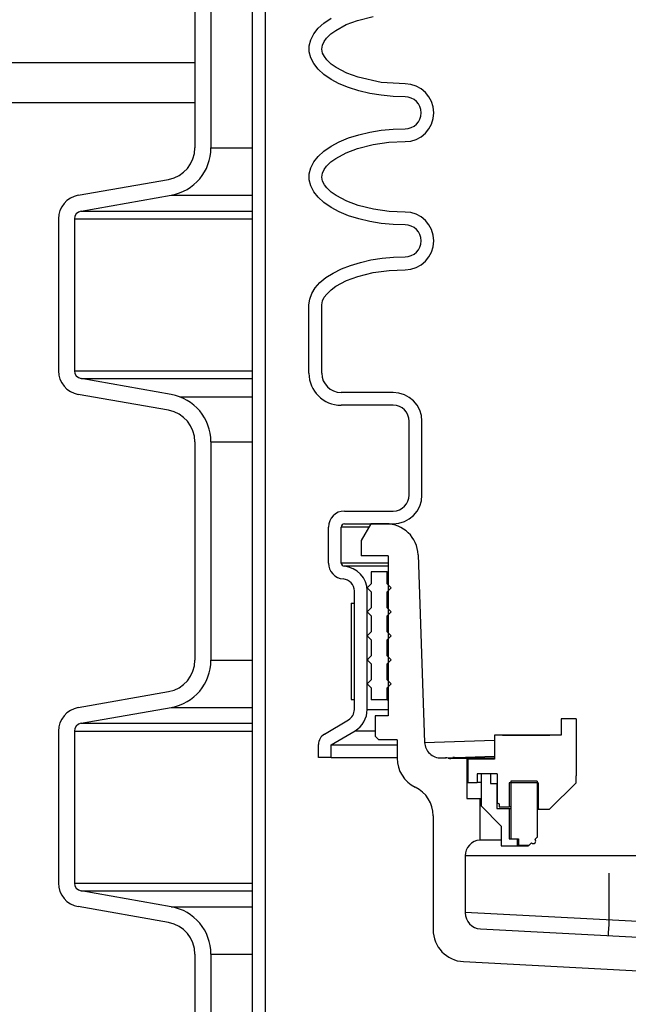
# Model space of a CAD drawing. Extents: x 2963 to 4079, y -422 to 622.
# Tile 69 of 119: x 3622.88 to 3627.63, y 488.44 to 496.12. Entities that reach past the tile are written whole.
import ezdxf

# ---------------------------------------------------------------- set-up
doc = ezdxf.new("R2010")
doc.units = 0
doc.header["$MEASUREMENT"] = 0
doc.layers.add('SPILL-BUCKET', color=1, linetype='CONTINUOUS')
doc.layers.add('TANK-SLAB', color=6, linetype='CONTINUOUS')

msp = doc.modelspace()

# ---------------------------------------------------------------- linework, layer by layer
at = {"layer": 'SPILL-BUCKET', "color": 1, "linetype": 'Continuous'}
for p, q in [((3624.69467, 488.25874), (3624.69467, 502.4563)), ((3624.79461, 488.25874), (3624.79461, 502.4563)), ((3624.24561, 496.8281), (3624.24561, 495.12461)), ((3624.37052, 496.8281), (3624.37052, 495.12461)), ((3625.20635, 496.05745), (3625.2517, 496.09869)), ((3625.2517, 496.09869), (3625.30702, 496.13676)), ((3625.4261, 496.08636), (3625.51408, 496.11935)), ((3625.51408, 496.11935), (3625.63534, 496.14999)), ((3625.1483, 495.96811), (3625.17171, 496.0137)), ((3625.17171, 496.0137), (3625.20635, 496.05745)), ((3625.27157, 495.98056), (3625.30533, 496.01363)), ((3625.30533, 496.01363), (3625.34338, 496.04159)), ((3625.34338, 496.04159), (3625.4261, 496.08636)), ((3625.1365, 495.92142), (3625.1483, 495.96811)), ((3625.23944, 495.92587), (3625.25267, 495.95467)), ((3625.25267, 495.95467), (3625.27157, 495.98056)), ((3625.1365, 495.87436), (3625.1365, 495.92142)), ((3625.1483, 495.82767), (3625.1365, 495.87436)), ((3625.235, 495.8951), (3625.23944, 495.92587)), ((3625.24119, 495.86457), (3625.235, 495.8951)), ((3625.25561, 495.83634), (3625.24119, 495.86457)), ((3625.17171, 495.78209), (3625.1483, 495.82767)), ((3625.20635, 495.73834), (3625.17171, 495.78209)), ((3625.27509, 495.81121), (3625.25561, 495.83634)), ((3625.30936, 495.77888), (3625.27509, 495.81121)), ((3625.2517, 495.6971), (3625.20635, 495.73834)), ((3625.34768, 495.75141), (3625.30936, 495.77888)), ((3625.43061, 495.70749), (3625.34768, 495.75141)), ((3625.51851, 495.67505), (3625.43061, 495.70749)), ((3625.30702, 495.65902), (3625.2517, 495.6971)), ((3625.37145, 495.62472), (3625.30702, 495.65902)), ((3625.69907, 495.63525), (3625.51851, 495.67505)), ((3625.88451, 495.62308), (3625.69907, 495.63525)), ((3625.44397, 495.59472), (3625.37145, 495.62472)), ((3625.52344, 495.5695), (3625.44397, 495.59472)), ((3625.60861, 495.54947), (3625.52344, 495.5695)), ((3625.69812, 495.53492), (3625.60861, 495.54947)), ((3625.79057, 495.52611), (3625.69812, 495.53492)), ((3625.88451, 495.52315), (3625.79057, 495.52611)), ((3625.52344, 495.22697), (3625.60861, 495.247)), ((3625.60861, 495.247), (3625.69812, 495.26155)), ((3625.69812, 495.26155), (3625.79057, 495.27037)), ((3625.79057, 495.27037), (3625.88451, 495.27332)), ((3625.30702, 495.13745), (3625.37145, 495.17175)), ((3625.37145, 495.17175), (3625.44397, 495.20175)), ((3625.44397, 495.20175), (3625.52344, 495.22697)), ((3625.63534, 495.15068), (3625.75915, 495.16796)), ((3625.75915, 495.16796), (3625.88451, 495.17339)), ((3625.20635, 495.05814), (3625.2517, 495.09937)), ((3625.2517, 495.09937), (3625.30702, 495.13745)), ((3625.4261, 495.08704), (3625.51408, 495.12003)), ((3625.51408, 495.12003), (3625.63534, 495.15068)), ((3625.1483, 494.9688), (3625.17171, 495.01438)), ((3625.17171, 495.01438), (3625.20635, 495.05814)), ((3625.27157, 494.98125), (3625.30533, 495.01431)), ((3625.30533, 495.01431), (3625.34338, 495.04227)), ((3625.34338, 495.04227), (3625.4261, 495.08704)), ((3625.1365, 494.92211), (3625.1483, 494.9688)), ((3625.23944, 494.92656), (3625.25267, 494.95536)), ((3625.25267, 494.95536), (3625.27157, 494.98125)), ((3623.33554, 494.75451), (3624.03916, 494.87858)), ((3625.1365, 494.87505), (3625.1365, 494.92211)), ((3625.1483, 494.82836), (3625.1365, 494.87505)), ((3625.235, 494.89579), (3625.23944, 494.92656)), ((3625.24119, 494.86525), (3625.235, 494.89579)), ((3625.25561, 494.83703), (3625.24119, 494.86525)), ((3625.17171, 494.78278), (3625.1483, 494.82836)), ((3625.27509, 494.81189), (3625.25561, 494.83703)), ((3625.30936, 494.77956), (3625.27509, 494.81189)), ((3623.35724, 494.63149), (3624.06085, 494.75556)), ((3625.20635, 494.73902), (3625.17171, 494.78278)), ((3625.2517, 494.69778), (3625.20635, 494.73902)), ((3625.34768, 494.75209), (3625.30936, 494.77956)), ((3625.43061, 494.70818), (3625.34768, 494.75209)), ((3625.51851, 494.67573), (3625.43061, 494.70818)), ((3625.30702, 494.6597), (3625.2517, 494.69778)), ((3625.37145, 494.6254), (3625.30702, 494.6597)), ((3625.6383, 494.64588), (3625.51851, 494.67573)), ((3625.76039, 494.62905), (3625.6383, 494.64588)), ((3623.18071, 494.56999), (3623.18071, 493.38546)), ((3623.30562, 494.56999), (3623.30562, 493.38546)), ((3625.44397, 494.5954), (3625.37145, 494.6254)), ((3625.52344, 494.57019), (3625.44397, 494.5954)), ((3625.60861, 494.55015), (3625.52344, 494.57019)), ((3625.88451, 494.62377), (3625.76039, 494.62905)), ((3625.69812, 494.5356), (3625.60861, 494.55015)), ((3625.79057, 494.52679), (3625.69812, 494.5356)), ((3625.88451, 494.52383), (3625.79057, 494.52679)), ((3625.53621, 494.23108), (3625.61874, 494.24965)), ((3625.61874, 494.24965), (3625.70515, 494.26311)), ((3625.70515, 494.26311), (3625.79417, 494.27127)), ((3625.79417, 494.27127), (3625.88451, 494.274)), ((3625.32351, 494.14776), (3625.38751, 494.17976)), ((3625.38751, 494.17976), (3625.45875, 494.20767)), ((3625.45875, 494.20767), (3625.53621, 494.23108)), ((3625.63703, 494.15173), (3625.75989, 494.16876)), ((3625.75989, 494.16876), (3625.88451, 494.17407)), ((3625.22087, 494.07341), (3625.26769, 494.11214)), ((3625.26769, 494.11214), (3625.32351, 494.14776)), ((3625.42815, 494.08863), (3625.51616, 494.12137)), ((3625.51616, 494.12137), (3625.63703, 494.15173)), ((3625.1568, 493.98894), (3625.18373, 494.03215)), ((3625.18373, 494.03215), (3625.22087, 494.07341)), ((3625.27327, 493.98389), (3625.30725, 494.01657)), ((3625.30725, 494.01657), (3625.34544, 494.0443)), ((3625.34544, 494.0443), (3625.42815, 494.08863)), ((3625.13502, 493.89926), (3625.14049, 493.94443)), ((3625.14049, 493.94443), (3625.1568, 493.98894)), ((3625.24026, 493.93017), (3625.25408, 493.95852)), ((3625.25408, 493.95852), (3625.27327, 493.98389)), ((3625.13502, 493.36595), (3625.13502, 493.89926)), ((3625.23495, 493.89926), (3625.24026, 493.93017)), ((3625.23495, 493.36595), (3625.23495, 493.89926)), ((3624.06085, 493.19988), (3623.35724, 493.32395)), ((3624.03916, 493.07687), (3623.33554, 493.20093)), ((3625.79143, 493.21605), (3625.38485, 493.21605)), ((3625.79143, 493.11612), (3625.38485, 493.11612)), ((3625.91634, 492.41585), (3625.91634, 492.99121)), ((3626.01627, 492.41585), (3626.01627, 492.99121)), ((3624.24561, 492.83083), (3624.24561, 491.12735)), ((3624.37052, 492.83083), (3624.37052, 491.12735)), ((3625.41231, 492.29093), (3625.79143, 492.29093)), ((3625.41231, 492.191), (3625.79143, 492.191)), ((3625.28739, 491.88496), (3625.28739, 492.16602)), ((3625.38733, 491.88496), (3625.38733, 492.16602)), ((3625.75245, 491.94117), (3625.75245, 490.69203)), ((3625.48913, 490.74218), (3625.48913, 491.66701)), ((3625.58906, 490.74218), (3625.58906, 491.66701)), ((3623.33554, 490.75725), (3624.03916, 490.88131)), ((3623.35724, 490.63423), (3624.06085, 490.75829)), ((3625.25501, 490.54932), (3625.44344, 490.66172)), ((3625.75245, 490.69203), (3625.6509, 490.69203)), ((3625.6509, 490.69203), (3625.6509, 490.53373)), ((3627.10303, 490.66885), (3627.10303, 490.54125)), ((3627.21795, 490.66885), (3627.10303, 490.66885)), ((3627.21795, 490.66885), (3627.21795, 490.22416)), ((3623.18071, 490.57272), (3623.18071, 489.38819)), ((3623.30562, 490.57272), (3623.30562, 489.38819)), ((3625.30925, 490.46532), (3625.49463, 490.5759)), ((3625.6509, 490.53373), (3625.67997, 490.50465)), ((3625.82265, 490.50465), (3625.67997, 490.50465)), ((3625.82265, 490.50465), (3625.82265, 490.3615)), ((3627.10303, 490.54125), (3626.58338, 490.54125)), ((3626.58338, 490.54125), (3626.58339, 490.35407)), ((3626.64584, 490.54144), (3626.61701, 490.54142)), ((3626.64584, 490.54144), (3627.01305, 490.54144)), ((3625.20932, 490.36856), (3625.20932, 490.46887)), ((3625.30925, 490.36856), (3625.30925, 490.46532)), ((3625.30925, 490.36856), (3625.20932, 490.36856)), ((3626.58339, 490.35407), (3626.37478, 490.35407)), ((3626.37478, 490.35407), (3626.37478, 490.1722)), ((3626.58338, 490.38171), (3626.58338, 490.35407)), ((3626.44723, 490.23915), (3626.44723, 490.1722)), ((3626.4792, 490.23915), (3626.44723, 490.23915)), ((3626.55141, 490.23915), (3626.47746, 490.23915)), ((3626.47746, 490.23915), (3626.47746, 489.98932)), ((3626.60337, 490.23915), (3626.50918, 490.23915)), ((3626.55141, 490.23915), (3626.55141, 490.1642)), ((3626.60337, 490.23915), (3626.60337, 490.01439)), ((3626.91566, 490.18419), (3626.7083, 490.18419)), ((3626.7083, 490.18419), (3626.7083, 489.7325)), ((3626.91566, 490.18419), (3626.91566, 489.74699)), ((3627.21795, 490.1702), (3627.21795, 490.22416)), ((3626.37478, 490.1722), (3626.44723, 490.1722)), ((3626.45481, 490.1722), (3626.44723, 490.1722)), ((3626.47745, 490.1722), (3626.45481, 490.1722)), ((3626.55141, 490.1642), (3626.60087, 490.1642)), ((3626.60087, 490.1642), (3626.6015, 490.1642)), ((3626.60087, 490.1642), (3626.60087, 489.96933)), ((3626.6015, 490.1642), (3626.60338, 490.1642)), ((3626.92365, 490.1692), (3626.69731, 490.1692)), ((3626.69731, 490.1692), (3626.69731, 489.98133)), ((3626.92365, 490.1692), (3626.92365, 489.96434)), ((3627.01209, 489.96434), (3627.21795, 490.1702)), ((3626.47746, 489.98932), (3626.6346, 489.83218)), ((3626.60087, 489.96933), (3626.69731, 489.96933)), ((3626.60337, 490.01439), (3626.61736, 490.00631)), ((3626.61736, 490.00631), (3626.61736, 489.98133)), ((3626.61736, 489.98133), (3626.69731, 489.98133)), ((3626.68767, 489.96933), (3626.69731, 489.96583)), ((3626.70006, 489.98133), (3626.69731, 489.98133)), ((3626.69731, 489.96933), (3626.70006, 489.96933)), ((3626.69731, 489.96933), (3626.69731, 489.7325)), ((3626.70829, 489.98133), (3626.70006, 489.98133)), ((3626.70006, 489.96933), (3626.7083, 489.96933)), ((3626.92365, 489.97132), (3626.93063, 489.96434)), ((3626.92365, 489.96434), (3627.01209, 489.96434)), ((3626.98203, 489.96434), (3627.00002, 489.96434)), ((3626.10371, 489.9122), (3626.10371, 489.02416)), ((3626.6346, 489.83218), (3626.6346, 489.67703)), ((3626.63459, 489.72354), (3626.57588, 489.72354)), ((3626.69731, 489.7325), (3626.75926, 489.7325)), ((3626.7083, 489.7325), (3626.76926, 489.7325)), ((3626.75926, 489.7325), (3626.75926, 489.67703)), ((3626.76926, 489.7325), (3626.76926, 489.68453)), ((3626.89856, 489.72989), (3626.91566, 489.74699)), ((3626.89856, 489.72989), (3626.89887, 489.72989)), ((3626.89887, 489.72989), (3626.89981, 489.72989)), ((3626.91566, 489.74699), (3626.91597, 489.74699)), ((3626.91597, 489.74699), (3626.91691, 489.74699)), ((3626.6346, 489.67703), (3626.75926, 489.67703)), ((3626.75926, 489.67703), (3626.76919, 489.67703)), ((3626.76919, 489.67703), (3626.7987, 489.67703)), ((3626.76926, 489.68453), (3626.8532, 489.68453)), ((3626.7987, 489.67703), (3626.84699, 489.67703)), ((3626.8532, 489.68453), (3626.8703, 489.70163)), ((3626.85351, 489.68453), (3626.8532, 489.68453)), ((3626.85445, 489.68453), (3626.85351, 489.68453)), ((3624.06085, 489.20262), (3623.35724, 489.32668)), ((3624.03916, 489.0796), (3623.33554, 489.20367)), ((3624.24561, 488.83357), (3624.24561, 487.62974)), ((3624.37052, 488.83357), (3624.37052, 487.62974)), ((3626.34046, 488.77467), (3628.09918, 488.6825))]:
    msp.add_line(p, q, dxfattribs=at)
at = {"layer": 'SPILL-BUCKET', "color": 7}
for p, q in [((3624.37052, 495.12461), (3624.69467, 495.12461)), ((3624.06085, 494.75556), (3624.69467, 494.75556)), ((3623.35724, 494.6315), (3624.69467, 494.6315)), ((3623.30562, 494.56999), (3624.69467, 494.56999)), ((3623.30562, 493.38546), (3624.69467, 493.38546)), ((3623.35724, 493.32395), (3624.69467, 493.32395)), ((3624.12727, 493.18175), (3624.69467, 493.18175)), ((3624.37052, 492.83083), (3624.69467, 492.83083)), ((3624.37052, 491.12735), (3624.69467, 491.12735)), ((3624.06085, 490.75829), (3624.69467, 490.75829)), ((3625.58906, 490.74218), (3625.75245, 490.74218)), ((3623.35724, 490.63423), (3624.69467, 490.63423)), ((3623.30562, 490.57272), (3624.69467, 490.57272)), ((3625.49463, 490.5759), (3625.6509, 490.5759)), ((3625.30925, 490.46532), (3625.82265, 490.46532)), ((3625.30925, 490.36856), (3625.82265, 490.36856)), ((3623.30562, 489.38819), (3624.69467, 489.38819)), ((3623.35724, 489.32668), (3624.69467, 489.32668)), ((3624.06085, 489.20262), (3624.69467, 489.20262)), ((3624.37052, 488.83357), (3624.69467, 488.83357))]:
    msp.add_line(p, q, dxfattribs=at)
at = {"layer": 'SPILL-BUCKET', "linetype": 'Continuous'}
for p, q in [((3625.61654, 492.191), (3625.5416, 492.06119)), ((3625.73607, 492.191), (3625.61654, 492.191)), ((3625.39332, 492.16602), (3625.38733, 492.16602)), ((3625.4113, 492.16602), (3625.39332, 492.16602)), ((3625.44123, 492.16602), (3625.4113, 492.16602)), ((3625.48304, 492.16602), (3625.44123, 492.16602)), ((3625.53667, 492.16602), (3625.48304, 492.16602)), ((3625.60199, 492.16602), (3625.53667, 492.16602)), ((3625.5416, 492.06119), (3625.5416, 491.94117)), ((3625.75245, 491.94117), (3625.5416, 491.94117)), ((3625.98574, 491.94989), (3626.03689, 490.4851)), ((3625.39485, 491.88496), (3625.38733, 491.88496)), ((3625.4174, 491.88496), (3625.39485, 491.88496)), ((3625.45492, 491.88496), (3625.4174, 491.88496)), ((3625.50732, 491.88496), (3625.45492, 491.88496)), ((3625.57446, 491.88496), (3625.50732, 491.88496)), ((3625.65619, 491.88496), (3625.57446, 491.88496)), ((3625.7523, 491.88496), (3625.65619, 491.88496)), ((3625.41743, 491.86005), (3625.41038, 491.86005)), ((3625.43854, 491.86005), (3625.41743, 491.86005)), ((3625.47368, 491.86005), (3625.43854, 491.86005)), ((3625.52277, 491.86005), (3625.47368, 491.86005)), ((3625.58568, 491.86005), (3625.52277, 491.86005)), ((3625.66227, 491.86005), (3625.58568, 491.86005)), ((3625.75237, 491.86005), (3625.66227, 491.86005)), ((3626.03689, 490.4851), (3626.58338, 490.50374)), ((3626.16609, 490.36462), (3626.19922, 490.36578)), ((3626.19923, 490.36578), (3626.20065, 490.36583)), ((3626.20065, 490.36583), (3626.20494, 490.36598)), ((3626.20494, 490.36598), (3626.58338, 490.37919)), ((3626.22089, 490.36269), (3626.58338, 490.36881)), ((3626.36703, 490.35957), (3626.24041, 490.35957)), ((3626.26937, 490.36698), (3626.25748, 490.36781)), ((3626.28087, 490.36371), (3626.26937, 490.36698)), ((3626.2913, 490.36061), (3626.28087, 490.36371)), ((3626.30209, 490.35957), (3626.2913, 490.36061)), ((3626.36703, 490.35957), (3626.37164, 490.35957)), ((3626.36703, 490.35957), (3626.36703, 490.04728)), ((3626.37164, 490.35957), (3626.58338, 490.35957)), ((3626.36703, 490.04728), (3626.46846, 490.04728)), ((3626.46846, 490.04728), (3626.47071, 490.04728)), ((3626.46846, 490.04728), (3626.46846, 489.72354)), ((3626.47071, 490.04728), (3626.47746, 490.04728)), ((3626.47529, 489.72354), (3626.46846, 489.72354)), ((3626.49568, 489.72354), (3626.47529, 489.72354)), ((3626.52936, 489.72354), (3626.49568, 489.72354)), ((3626.57588, 489.72354), (3626.52936, 489.72354)), ((3628.9674, 489.59902), (3626.35354, 489.59902)), ((3626.35354, 489.59902), (3626.35354, 489.15545)), ((3627.47777, 489.10307), (3627.47777, 489.46467)), ((3626.35354, 489.16199), (3628.9674, 489.02501)), ((3627.47575, 489.06453), (3627.47777, 489.10307)), ((3626.47192, 489.0307), (3628.91505, 488.90266)), ((3627.47248, 489.00216), (3627.47393, 489.02975)), ((3627.47393, 489.02975), (3627.47575, 489.06453)), ((3627.47123, 488.97833), (3627.47155, 488.98444)), ((3627.47155, 488.98444), (3627.47248, 489.00216))]:
    msp.add_line(p, q, dxfattribs=at)
at = {"layer": 'SPILL-BUCKET', "color": 7, "linetype": 'Continuous'}
for p, q in [((3625.74396, 491.81626), (3625.61904, 491.81626)), ((3625.61904, 491.81626), (3625.61904, 491.72257)), ((3625.74396, 491.72257), (3625.74396, 491.81626)), ((3625.74396, 491.81626), (3625.74608, 491.81626)), ((3625.74608, 491.81626), (3625.75246, 491.81626)), ((3625.61904, 491.72257), (3625.58781, 491.69134)), ((3625.77519, 491.69134), (3625.74396, 491.72257)), ((3625.74396, 491.72257), (3625.74608, 491.72257)), ((3625.74608, 491.72257), (3625.75246, 491.72257)), ((3625.58781, 491.69134), (3625.61904, 491.66012)), ((3625.61904, 491.66012), (3625.61904, 491.5352)), ((3625.74396, 491.66012), (3625.77519, 491.69134)), ((3625.74396, 491.5352), (3625.74396, 491.66012)), ((3625.74396, 491.66012), (3625.74608, 491.66012)), ((3625.74608, 491.66012), (3625.75246, 491.66012)), ((3625.46415, 491.57086), (3625.48913, 491.57086)), ((3625.46415, 491.57086), (3625.46415, 490.82137)), ((3625.48913, 490.82137), (3625.48913, 491.57086)), ((3625.61904, 491.5352), (3625.58781, 491.50397)), ((3625.58781, 491.50397), (3625.61904, 491.47274)), ((3625.77519, 491.50397), (3625.74396, 491.5352)), ((3625.74396, 491.5352), (3625.74608, 491.5352)), ((3625.74396, 491.47274), (3625.77519, 491.50397)), ((3625.74608, 491.5352), (3625.75246, 491.5352)), ((3625.61904, 491.47274), (3625.61904, 491.34783)), ((3625.74396, 491.34783), (3625.74396, 491.47274)), ((3625.74396, 491.47274), (3625.74608, 491.47274)), ((3625.74608, 491.47274), (3625.75246, 491.47274)), ((3625.61904, 491.34783), (3625.58781, 491.3166)), ((3625.74396, 491.34783), (3625.74608, 491.34783)), ((3625.77519, 491.3166), (3625.74396, 491.34783)), ((3625.74608, 491.34783), (3625.75246, 491.34783)), ((3625.58781, 491.3166), (3625.61904, 491.28537)), ((3625.61904, 491.28537), (3625.61904, 491.16046)), ((3625.74396, 491.28537), (3625.77519, 491.3166)), ((3625.74396, 491.16046), (3625.74396, 491.28537)), ((3625.74396, 491.28537), (3625.74608, 491.28537)), ((3625.74608, 491.28537), (3625.75246, 491.28537)), ((3625.61904, 491.16046), (3625.58781, 491.12923)), ((3625.58781, 491.12923), (3625.61904, 491.098)), ((3625.59328, 491.13469), (3625.59097, 491.12607)), ((3625.61904, 491.098), (3625.61904, 490.97308)), ((3625.74396, 491.16046), (3625.74608, 491.16046)), ((3625.77519, 491.12923), (3625.74396, 491.16046)), ((3625.74396, 491.098), (3625.77519, 491.12923)), ((3625.74396, 490.97308), (3625.74396, 491.098)), ((3625.74396, 491.098), (3625.74608, 491.098)), ((3625.74608, 491.16046), (3625.75246, 491.16046)), ((3625.74608, 491.098), (3625.75246, 491.098)), ((3625.61904, 490.97308), (3625.58781, 490.94186)), ((3625.58781, 490.94186), (3625.61904, 490.91063)), ((3625.74396, 490.97308), (3625.74608, 490.97308)), ((3625.77519, 490.94186), (3625.74396, 490.97308)), ((3625.74396, 490.91063), (3625.77519, 490.94186)), ((3625.74608, 490.97308), (3625.75246, 490.97308)), ((3625.61904, 490.91063), (3625.61904, 490.81694)), ((3625.74396, 490.91063), (3625.74608, 490.91063)), ((3625.74396, 490.81694), (3625.74396, 490.91063)), ((3625.74608, 490.91063), (3625.75246, 490.91063)), ((3625.46415, 490.82137), (3625.48913, 490.82137)), ((3625.74396, 490.81694), (3625.61904, 490.81694)), ((3625.74396, 490.81694), (3625.74608, 490.81694)), ((3625.74608, 490.81694), (3625.75246, 490.81694))]:
    msp.add_line(p, q, dxfattribs=at)
at = {"layer": 'SPILL-BUCKET', "color": 1, "linetype": 'Continuous'}
for centre, radius, start, end in [((3625.88451, 495.39824), 0.22485, 270, 90), ((3625.88451, 495.39824), 0.12491, 270, 90), ((3623.99578, 495.12461), 0.24983, 279.999999, 0), ((3623.99578, 495.12461), 0.37474, 280, 0), ((3623.36808, 494.56999), 0.18737, 100, 180), ((3623.36808, 494.56999), 0.06246, 99.999999, 180), ((3625.88451, 494.39892), 0.22485, 270, 90), ((3625.88451, 494.39892), 0.12491, 270, 90), ((3623.36808, 493.38546), 0.18737, 180, 260), ((3623.36808, 493.38546), 0.06246, 180, 260.000001), ((3625.38485, 493.36595), 0.24983, 180, 270), ((3625.38485, 493.36595), 0.1499, 180, 270), ((3623.99578, 492.83083), 0.37474, 0, 80), ((3625.79143, 492.99121), 0.22485, 0, 90), ((3625.79143, 492.99121), 0.12491, 0, 90), ((3623.99578, 492.83083), 0.24983, 0, 80.000001), ((3625.79143, 492.41585), 0.12491, 270, 0), ((3625.79143, 492.41585), 0.22485, 270, 0), ((3625.41231, 492.16602), 0.12491, 90, 180), ((3625.41231, 492.16602), 0.02498, 90, 180), ((3625.41231, 491.88496), 0.12491, 180, 265.575644), ((3625.41231, 491.88496), 0.02498, 180, 265.575644), ((3625.39544, 491.66701), 0.19362, 0, 85.575644), ((3625.39544, 491.66701), 0.09369, 0, 85.575644), ((3623.99578, 491.12735), 0.24983, 279.999999, 0), ((3623.99578, 491.12735), 0.37474, 280, 0), ((3623.36808, 490.57272), 0.18737, 100, 180), ((3625.39544, 490.74218), 0.09369, 300.816131, 0), ((3625.39544, 490.74218), 0.19362, 300.816129, 0), ((3623.36808, 490.57272), 0.06246, 99.999999, 180), ((3625.30301, 490.46887), 0.09369, 120.816131, 180), ((3626.07248, 490.3615), 0.24983, 180, 244.05552), ((3625.85388, 489.9122), 0.24983, 0, 64.05552), ((3626.88443, 489.71576), 0.01999, 225, 45), ((3623.36808, 489.38819), 0.18737, 180, 260), ((3623.36808, 489.38819), 0.06246, 180, 260.000001), ((3623.99578, 488.83357), 0.37474, 0, 80), ((3623.99578, 488.83357), 0.24983, 0, 80.000001), ((3626.35354, 489.02416), 0.24983, 180, 267)]:
    msp.add_arc(centre, radius, start, end, dxfattribs=at)
at = {"layer": 'SPILL-BUCKET', "linetype": 'Continuous'}
for centre, radius, start, end in [((3625.73607, 491.94117), 0.24983, 2, 90), ((3626.16173, 490.48946), 0.12491, 182, 272), ((3626.2014, 490.30336), 0.06246, 71.804086, 92), ((3626.24041, 490.42203), 0.06246, 251.804086, 270), ((3626.47846, 489.59902), 0.12491, 94.588566, 180), ((3626.47846, 489.15545), 0.12491, 180, 267)]:
    msp.add_arc(centre, radius, start, end, dxfattribs=at)
at = {"layer": 'TANK-SLAB', "color": 2, "linetype": 'Continuous'}
for p, q in [((3582.76742, 495.79129), (3624.24561, 495.79129)), ((3582.76742, 495.47879), (3624.24561, 495.47879))]:
    msp.add_line(p, q, dxfattribs=at)

doc.saveas('drawing.dxf')
